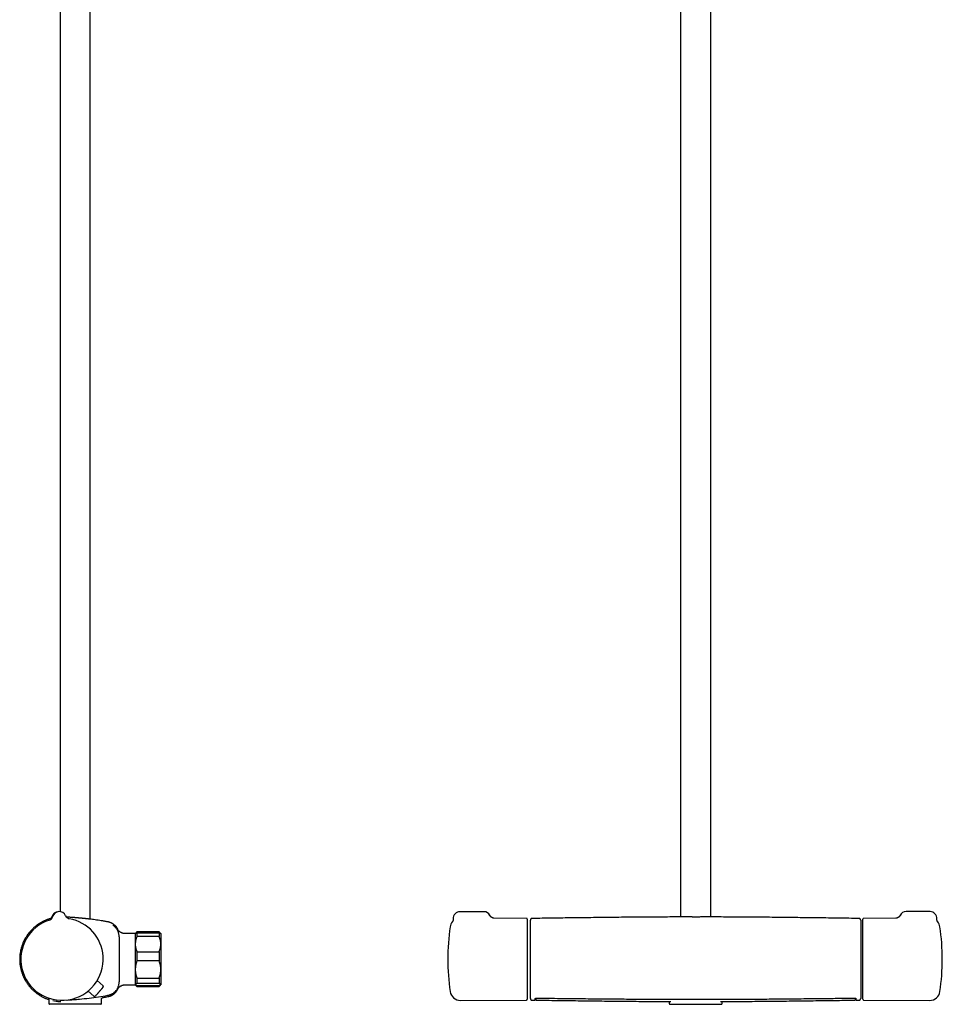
# Model space of a CAD drawing. Header units: millimetres. Extents: x 8 to 1655, y 12 to 2550.
# Tile 6 of 10: x 444 to 986, y 1393 to 1972. Entities that reach past the tile are written whole.
import ezdxf

# ---------------------------------------------------------------- set-up
doc = ezdxf.new("R2010")
doc.units = ezdxf.units.MM

msp = doc.modelspace()

# ---------------------------------------------------------------- linework, layer by layer
at = {"color": 7, "linetype": 'Continuous', "lineweight": 30}
for p, q in [((832.44, 2333.35), (832.44, 1444.48)), ((850.24, 1444.48), (850.24, 2333.35)), ((468.1, 2329.78), (468.1, 1447.6)), ((485.9, 1443.17), (485.9, 2329.78)), ((717, 1447.59), (703, 1447.59)), ((979, 1447.62), (965, 1447.62)), ((463.82, 1444.71), (463.82, 1444.71)), ((463.82, 1444.71), (463.82, 1444.71)), ((463.82, 1444.71), (463.82, 1444.71)), ((471.33, 1445.22), (471.33, 1445.22)), ((471.33, 1445.22), (471.33, 1445.22)), ((722.85, 1443.76), (722.86, 1443.76)), ((742, 1443.68), (722.86, 1443.76)), ((742.5, 1443.18), (742.5, 1443.09)), ((742.5, 1443.09), (742.5, 1396.18)), ((937.32, 1443.6), (937.32, 1443.6)), ((939.5, 1443.13), (939.5, 1443.18)), ((939.5, 1396.18), (939.5, 1443.13)), ((958.97, 1443.76), (940, 1443.68)), ((958.97, 1443.76), (958.98, 1443.76)), ((983.49, 1441.67), (983.49, 1441.67)), ((512.1, 1434.68), (506.63, 1434.68)), ((506.63, 1434.68), (506.63, 1434.68)), ((512.39, 1434.77), (512.3, 1434.68)), ((512.3, 1434.68), (512.3, 1433.33)), ((513.3, 1435.68), (512.39, 1434.77)), ((526.3, 1435.68), (513.3, 1435.68)), ((513.3, 1435.68), (513.3, 1435.67)), ((526.3, 1435.67), (513.3, 1435.67)), ((513.3, 1435.19), (513.3, 1433.04)), ((513.3, 1435.19), (526.3, 1435.19)), ((527.21, 1434.77), (526.3, 1435.68)), ((526.3, 1435.68), (526.3, 1435.67)), ((526.3, 1435.19), (526.3, 1433.04)), ((527.3, 1434.68), (527.21, 1434.77)), ((527.3, 1434.68), (527.3, 1428.55)), ((502.84, 1432.85), (502.84, 1432.83)), ((502.84, 1432.83), (502.84, 1406.38)), ((512.3, 1433.33), (512.3, 1406.02)), ((526.3, 1433.04), (513.3, 1433.04)), ((513.3, 1424.06), (513.3, 1418.73)), ((513.3, 1424.06), (526.3, 1424.06)), ((526.3, 1424.06), (526.3, 1418.73)), ((527.3, 1428.55), (527.3, 1413.63)), ((526.3, 1418.73), (513.3, 1418.73)), ((527.3, 1413.63), (527.3, 1404.77)), ((493.39, 1404.04), (489.94, 1407.1)), ((502.84, 1406.38), (502.84, 1406.36)), ((512.3, 1406.02), (512.3, 1404.77)), ((513.3, 1408.54), (526.3, 1408.54)), ((513.3, 1408.54), (513.3, 1405.37)), ((526.3, 1408.54), (526.3, 1405.37)), ((488.06, 1397.93), (484.55, 1400.94)), ((493.44, 1403.33), (493.45, 1403.35)), ((493.44, 1403.33), (493.44, 1403.33)), ((506.63, 1404.68), (512.1, 1404.68)), ((506.63, 1404.68), (506.63, 1404.68)), ((512.3, 1404.77), (512.3, 1404.68)), ((512.3, 1404.68), (512.39, 1404.59)), ((512.39, 1404.59), (513.3, 1403.68)), ((526.3, 1405.37), (513.3, 1405.37)), ((513.3, 1404.16), (513.3, 1403.68)), ((513.3, 1404.16), (526.3, 1404.16)), ((513.3, 1403.68), (526.3, 1403.68)), ((526.3, 1403.68), (527.21, 1404.59)), ((526.3, 1404.16), (526.3, 1403.68)), ((527.21, 1404.59), (527.3, 1404.68)), ((527.3, 1404.77), (527.3, 1404.68)), ((461.5, 1396.26), (461.5, 1393.68)), ((488.06, 1397.93), (488.09, 1397.95)), ((488.91, 1398.13), (488.96, 1398.19)), ((492.5, 1393.68), (492.5, 1396.21)), ((703.17, 1395.51), (742, 1395.68)), ((745.29, 1395.61), (745.29, 1395.61)), ((745.29, 1395.6), (746.96, 1395.58)), ((746.96, 1395.58), (746.96, 1395.6)), ((825.84, 1394.25), (825.84, 1393.68)), ((856.84, 1393.68), (856.84, 1394.27)), ((934.69, 1395.63), (934.69, 1395.64)), ((935.65, 1395.58), (937.32, 1395.6)), ((935.65, 1395.59), (935.65, 1395.59)), ((940, 1395.68), (978.83, 1395.51)), ((492, 1393.18), (462, 1393.18)), ((826.34, 1393.18), (856.34, 1393.18))]:
    msp.add_line(p, q, dxfattribs=at)
at = {"color": 7, "linetype": 'Continuous', "lineweight": 30, "flags": 128}
msp.add_lwpolyline([(463.34, 1444.6), (463.33, 1444.58), (463.33, 1444.56)], dxfattribs=at)
at = {"color": 7, "linetype": 'Continuous', "lineweight": 30}
for centre, radius, start, end in [((467.2, 1443.59), 4, 91.14979, 165.8861), ((467.66, 1443.62), 4, 23.59663, 164.20438), ((703, 1443.59), 4, 90.00001, 182.75742), ((717, 1443.59), 4, 26.24076, 90.00001), ((965, 1443.62), 4, 89.99999, 153.79327), ((979, 1443.62), 4, 357.25942, 89.99999), ((469.3, 1419.68), 24.17, 107.93704, 3.90051), ((460.93, 1445.53), 3, 287.93396, 344.19413), ((460.93, 1445.53), 3, 287.9268, 344.20292), ((460.43, 1445.36), 3, 325.17009, 345.29362), ((460.42, 1445.29), 3, 333.46801, 345.88577), ((474.08, 1446.43), 3, 203.60688, 259.86829), ((469.3, 1419.68), 24.17, 3.90051, 79.86402), ((703.14, 1437.85), 6, 139.23714, 171.57319), ((742, 1443.18), 0.5, 0, 89.75), ((940, 1443.18), 0.5, 90.25, 180), ((978.86, 1437.85), 6, 8.42681, 39.52073), ((499.61, 1438.7), 0.5, 50.1031, 76.2778), ((512.1, 1434.48), 0.2, 0, 90), ((825.8, 1419.68), 130, 171.57319, 188.42681), ((856.2, 1419.68), 130, 351.57319, 8.42681), ((493.06, 1403.66), 0.5, 320.94663, 48.40051), ((512.1, 1404.88), 0.2, 270, 0), ((703.14, 1401.51), 6, 188.42681, 270.25), ((978.86, 1401.51), 6, 269.75, 351.57319), ((488.39, 1398.31), 0.5, 229.40051, 316.85439), ((742, 1396.18), 0.5, 270.25, 0), ((940, 1396.18), 0.5, 180, 269.75), ((462, 1393.68), 0.5, 180, 270), ((492, 1393.68), 0.5, 270, 0), ((826.34, 1393.68), 0.5, 180, 270), ((856.34, 1393.68), 0.5, 270, 0)]:
    msp.add_arc(centre, radius, start, end, dxfattribs=at)
for points, knots in [([(463.36, 1443.78), (463.34, 1443.77), (463.06, 1443.71), (462.53, 1443.56), (461.78, 1443.34), (460.98, 1443.07), (460.16, 1442.76), (459.31, 1442.4), (458.5, 1442.03), (457.72, 1441.64), (457, 1441.24), (456.32, 1440.83), (455.67, 1440.43), (455.07, 1440.02), (454.48, 1439.59), (453.9, 1439.15), (453.33, 1438.69), (452.82, 1438.24), (452.34, 1437.8), (451.9, 1437.38), (451.49, 1436.98), (451.11, 1436.58), (450.74, 1436.16), (450.31, 1435.68), (449.85, 1435.11), (449.34, 1434.45), (448.85, 1433.76), (448.37, 1433.05), (447.92, 1432.32), (447.49, 1431.57), (447.1, 1430.81), (446.72, 1430.03), (446.36, 1429.22), (446.03, 1428.39), (445.73, 1427.54), (445.45, 1426.66), (445.2, 1425.76), (444.99, 1424.83), (444.8, 1423.9), (444.66, 1422.95), (444.55, 1422.01), (444.48, 1421.09), (444.44, 1420.18), (444.43, 1419.28), (444.46, 1418.4), (444.52, 1417.54), (444.61, 1416.64), (444.74, 1415.72), (444.91, 1414.76), (445.11, 1413.83), (445.34, 1412.94), (445.59, 1412.09), (445.86, 1411.3), (446.14, 1410.55), (446.39, 1409.92), (446.62, 1409.4), (446.83, 1408.96), (447.05, 1408.5), (447.3, 1408.02), (447.57, 1407.51), (447.87, 1406.98), (448.21, 1406.43), (448.57, 1405.86), (448.96, 1405.29), (449.39, 1404.7), (449.85, 1404.11), (450.34, 1403.5), (450.88, 1402.89), (451.46, 1402.27), (452.08, 1401.65), (452.75, 1401.02), (453.47, 1400.41), (454.18, 1399.85), (454.87, 1399.34), (455.53, 1398.88), (456.23, 1398.43), (456.95, 1398), (457.69, 1397.59), (458.45, 1397.21), (459.22, 1396.85), (460.01, 1396.51), (460.62, 1396.27), (460.97, 1396.16), (461.04, 1396.13)], [0, 0, 0, 0, 0.00074, 0.013406, 0.025783, 0.037872, 0.052838, 0.067333, 0.081356, 0.094906, 0.107981, 0.12036, 0.132279, 0.143738, 0.154735, 0.166712, 0.178088, 0.188861, 0.199033, 0.208601, 0.217411, 0.226015, 0.234732, 0.243562, 0.256373, 0.269414, 0.282687, 0.29619, 0.309923, 0.323141, 0.336565, 0.350196, 0.364034, 0.378079, 0.39233, 0.406787, 0.421451, 0.43632, 0.451395, 0.466467, 0.481285, 0.495849, 0.510157, 0.524212, 0.538011, 0.551554, 0.564841, 0.580448, 0.595687, 0.610557, 0.625058, 0.639189, 0.652045, 0.664579, 0.676791, 0.683928, 0.691474, 0.699486, 0.707964, 0.717074, 0.726667, 0.736742, 0.747298, 0.758336, 0.769645, 0.781417, 0.793652, 0.806348, 0.819749, 0.833628, 0.847983, 0.862813, 0.878118, 0.890476, 0.903126, 0.916068, 0.929301, 0.942823, 0.955896, 0.969227, 0.982815, 0.996662, 1, 1, 1, 1]), ([(486.34, 1443.12), (486.34, 1443.12), (486.34, 1443.12), (486.29, 1443.12), (486.19, 1443.14), (486.01, 1443.16), (485.74, 1443.19), (485.35, 1443.24), (484.87, 1443.29), (484.41, 1443.35), (484, 1443.39), (483.69, 1443.43), (483.34, 1443.47), (482.94, 1443.51), (482.5, 1443.55), (482.01, 1443.61), (481.56, 1443.65), (481.16, 1443.69), (480.83, 1443.72), (480.52, 1443.75), (480.22, 1443.78), (479.94, 1443.81), (479.68, 1443.83), (479.37, 1443.86), (479.04, 1443.89), (478.7, 1443.92), (478.42, 1443.94), (478.2, 1443.96), (478.02, 1443.98), (477.87, 1443.99), (477.72, 1444), (477.58, 1444.01), (477.43, 1444.03), (477.29, 1444.04), (477.14, 1444.05), (476.9, 1444.07), (476.57, 1444.09), (475.98, 1444.14), (475.21, 1444.19), (474.31, 1444.25), (473.44, 1444.31), (472.62, 1444.36), (472.12, 1444.39), (471.87, 1444.4)], [0, 0, 0, 0, 0.017563, 0.052542, 0.08812, 0.124302, 0.170374, 0.217396, 0.265373, 0.31431, 0.335625, 0.35855, 0.383083, 0.409226, 0.436977, 0.466338, 0.497309, 0.51617, 0.534017, 0.550852, 0.566673, 0.581482, 0.595277, 0.608059, 0.62886, 0.646256, 0.660247, 0.672011, 0.679378, 0.686776, 0.694137, 0.701462, 0.708749, 0.716001, 0.723215, 0.730394, 0.751556, 0.772568, 0.819745, 0.866143, 0.911764, 0.956609, 1, 1, 1, 1]), ([(496.24, 1441.61), (495.87, 1441.67), (494.87, 1441.85), (493.27, 1442.12), (491.43, 1442.41), (489.63, 1442.67), (487.93, 1442.91), (486.84, 1443.05), (486.34, 1443.11)], [0, 0, 0, 0, 0.112444, 0.302024, 0.487834, 0.669922, 0.84833, 1, 1, 1, 1]), ([(499.67, 1440.1), (499.63, 1440.14), (499.47, 1440.26), (499.18, 1440.46), (498.78, 1440.7), (498.34, 1440.93), (497.87, 1441.14), (497.35, 1441.33), (496.81, 1441.5), (496.43, 1441.57), (496.24, 1441.61)], [0, 0, 0, 0, 0.042497, 0.157433, 0.280577, 0.41147, 0.549557, 0.694188, 0.844613, 1, 1, 1, 1]), ([(699, 1443.39), (699.01, 1443.36), (699.01, 1443.28), (699.01, 1443.15), (699, 1442.99), (698.98, 1442.85), (698.96, 1442.71), (698.93, 1442.58), (698.9, 1442.46), (698.87, 1442.35), (698.83, 1442.25), (698.8, 1442.17), (698.76, 1442.09), (698.73, 1442.02), (698.7, 1441.96), (698.67, 1441.91), (698.65, 1441.86), (698.63, 1441.82), (698.61, 1441.79), (698.59, 1441.77), (698.58, 1441.75), (698.57, 1441.74), (698.56, 1441.73), (698.57, 1441.74), (698.57, 1441.74)], [0, 0, 0, 0, 0.0364835, 0.0951553, 0.1543212, 0.2117745, 0.2672428, 0.3203643, 0.3708743, 0.4186913, 0.4639606, 0.5070337, 0.5484086, 0.5886683, 0.628434, 0.6683379, 0.7088438, 0.7505179, 0.7939413, 0.8396573, 0.8881635, 0.9398968, 0.9952162, 1, 1, 1, 1]), ([(722.86, 1443.76), (722.86, 1443.76), (722.86, 1443.76), (722.85, 1443.76), (722.84, 1443.76), (722.81, 1443.77), (722.78, 1443.77), (722.73, 1443.77), (722.68, 1443.78), (722.62, 1443.79), (722.56, 1443.8), (722.48, 1443.82), (722.4, 1443.84), (722.3, 1443.87), (722.2, 1443.9), (722.09, 1443.94), (721.97, 1444), (721.85, 1444.06), (721.72, 1444.13), (721.59, 1444.21), (721.46, 1444.3), (721.34, 1444.4), (721.21, 1444.51), (721.09, 1444.63), (720.98, 1444.75), (720.87, 1444.89), (720.76, 1445.04), (720.67, 1445.2), (720.61, 1445.31), (720.59, 1445.36)], [0, 0, 0, 0, 0.0101317, 0.0456132, 0.0793316, 0.1115611, 0.1426139, 0.1728313, 0.2025772, 0.2322147, 0.2620001, 0.2923264, 0.3235709, 0.3560825, 0.3901557, 0.425996, 0.463684, 0.5031555, 0.5442145, 0.5865829, 0.6299637, 0.67409, 0.7187478, 0.7637776, 0.8090654, 0.8545322, 0.905102, 0.9554581, 1, 1, 1, 1]), ([(745.29, 1443.61), (745.24, 1443.61), (745.15, 1443.6), (745.02, 1443.57), (744.9, 1443.53), (744.79, 1443.47), (744.7, 1443.41), (744.61, 1443.34), (744.53, 1443.25), (744.47, 1443.17), (744.43, 1443.09), (744.41, 1443.05), (744.4, 1443.03), (744.38, 1443), (744.37, 1442.97), (744.35, 1442.93), (744.34, 1442.88), (744.33, 1442.83), (744.32, 1442.78), (744.31, 1442.72), (744.3, 1442.66), (744.3, 1442.62), (744.3, 1442.6)], [0, 0, 0, 0, 0.056508, 0.109553, 0.158181, 0.201642, 0.250652, 0.289922, 0.32744, 0.383344, 0.411008, 0.42485, 0.433169, 0.443792, 0.473528, 0.5157, 0.570746, 0.638776, 0.719745, 0.813516, 0.919926, 1, 1, 1, 1]), ([(744.3, 1396.61), (744.3, 1396.61), (744.3, 1396.63), (744.3, 1396.69), (744.3, 1396.79), (744.3, 1396.92), (744.3, 1397.08), (744.3, 1397.3), (744.3, 1397.56), (744.3, 1397.87), (744.3, 1398.22), (744.3, 1398.6), (744.3, 1399.01), (744.3, 1399.46), (744.3, 1399.95), (744.3, 1400.47), (744.3, 1401.03), (744.3, 1401.63), (744.3, 1402.26), (744.3, 1402.93), (744.3, 1403.62), (744.3, 1404.35), (744.3, 1405.1), (744.3, 1405.88), (744.3, 1406.68), (744.3, 1407.51), (744.3, 1408.36), (744.3, 1409.23), (744.3, 1410.11), (744.3, 1411), (744.3, 1411.9), (744.3, 1412.83), (744.3, 1413.77), (744.3, 1414.73), (744.3, 1415.7), (744.3, 1416.67), (744.3, 1417.65), (744.3, 1418.64), (744.3, 1419.62), (744.3, 1420.61), (744.3, 1421.59), (744.3, 1422.57), (744.3, 1423.55), (744.3, 1424.51), (744.3, 1425.45), (744.3, 1426.38), (744.3, 1427.3), (744.3, 1428.21), (744.3, 1429.11), (744.3, 1430), (744.3, 1430.88), (744.3, 1431.73), (744.3, 1432.56), (744.3, 1433.36), (744.3, 1434.14), (744.3, 1434.89), (744.3, 1435.61), (744.3, 1436.3), (744.3, 1436.96), (744.3, 1437.59), (744.3, 1438.18), (744.3, 1438.73), (744.3, 1439.25), (744.3, 1439.74), (744.3, 1440.2), (744.3, 1440.62), (744.3, 1441.01), (744.3, 1441.35), (744.3, 1441.66), (744.3, 1441.92), (744.3, 1442.14), (744.3, 1442.31), (744.3, 1442.45), (744.3, 1442.54), (744.3, 1442.59), (744.3, 1442.6), (744.3, 1442.6)], [0, 0, 0, 0, 0.0088, 0.021129, 0.033464, 0.045787, 0.058079, 0.071986, 0.085883, 0.099773, 0.113658, 0.127541, 0.141173, 0.154804, 0.168435, 0.182064, 0.195972, 0.20988, 0.22379, 0.237701, 0.251616, 0.265537, 0.279467, 0.293369, 0.307264, 0.321156, 0.335045, 0.348934, 0.362573, 0.376212, 0.389851, 0.403489, 0.417403, 0.431317, 0.445229, 0.459141, 0.473053, 0.486968, 0.500888, 0.514778, 0.528664, 0.542549, 0.556434, 0.570319, 0.583958, 0.597598, 0.611237, 0.624876, 0.638792, 0.652707, 0.666619, 0.680529, 0.694437, 0.708344, 0.722252, 0.736131, 0.75001, 0.763891, 0.777775, 0.791662, 0.805304, 0.818948, 0.832593, 0.846238, 0.86016, 0.874079, 0.887995, 0.901907, 0.915815, 0.929721, 0.943625, 0.956556, 0.969465, 0.982373, 0.995299, 1, 1, 1, 1]), ([(835.13, 1444.49), (833.19, 1444.49), (827.24, 1444.48), (817.3, 1444.43), (805.3, 1444.34), (793.3, 1444.23), (781.3, 1444.09), (769.29, 1443.94), (757.29, 1443.78), (749.29, 1443.67), (745.29, 1443.61)], [0, 0, 0, 0, 0.064857, 0.198442, 0.33203, 0.46562, 0.599212, 0.732807, 0.866403, 1, 1, 1, 1]), ([(847.54, 1444.48), (847.48, 1444.49), (847.2, 1444.49), (846.64, 1444.5), (845.86, 1444.49), (845.03, 1444.48), (844.16, 1444.47), (843.27, 1444.46), (842.56, 1444.45), (842.03, 1444.45), (841.67, 1444.45), (841.27, 1444.45), (840.83, 1444.45), (840.35, 1444.46), (839.83, 1444.46), (839.28, 1444.47), (838.65, 1444.48), (838, 1444.49), (837.35, 1444.5), (836.77, 1444.5), (836.28, 1444.5), (835.85, 1444.5), (835.47, 1444.5), (835.24, 1444.49), (835.13, 1444.49)], [0, 0, 0, 0, 0.0176952, 0.085222, 0.1528056, 0.2206904, 0.2885738, 0.3564561, 0.4243374, 0.4476805, 0.4740539, 0.5034579, 0.5358928, 0.5713584, 0.6098548, 0.651382, 0.6959398, 0.752691, 0.8047607, 0.8521486, 0.8948549, 0.9328797, 0.9662236, 1, 1, 1, 1]), ([(937.32, 1443.61), (933.32, 1443.67), (925.32, 1443.78), (913.31, 1443.94), (901.31, 1444.09), (889.31, 1444.23), (877.31, 1444.34), (865.31, 1444.43), (855.38, 1444.48), (849.46, 1444.49), (847.54, 1444.49)], [0, 0, 0, 0, 0.133684, 0.267367, 0.401048, 0.534727, 0.668404, 0.802079, 0.935751, 1, 1, 1, 1]), ([(938.3, 1442.61), (938.3, 1442.62), (938.3, 1442.65), (938.3, 1442.69), (938.3, 1442.73), (938.29, 1442.77), (938.29, 1442.81), (938.28, 1442.84), (938.27, 1442.86), (938.27, 1442.89), (938.26, 1442.9), (938.26, 1442.92), (938.25, 1442.94), (938.24, 1442.97), (938.22, 1443.01), (938.19, 1443.08), (938.14, 1443.16), (938.09, 1443.24), (938.03, 1443.3), (937.96, 1443.37), (937.86, 1443.44), (937.75, 1443.51), (937.62, 1443.57), (937.47, 1443.6), (937.37, 1443.61), (937.32, 1443.61)], [0, 0, 0, 0, 0.064244, 0.1621856, 0.2471257, 0.3189546, 0.3775875, 0.4163543, 0.4460046, 0.4667552, 0.476916, 0.4806078, 0.492072, 0.5011316, 0.5175054, 0.5473514, 0.6024532, 0.6322363, 0.668201, 0.7104543, 0.7588018, 0.8128, 0.8717197, 0.9345414, 1, 1, 1, 1]), ([(938.3, 1442.61), (938.3, 1442.6), (938.3, 1442.59), (938.3, 1442.53), (938.3, 1442.43), (938.3, 1442.3), (938.3, 1442.14), (938.3, 1441.92), (938.3, 1441.66), (938.3, 1441.36), (938.3, 1441.01), (938.3, 1440.63), (938.3, 1440.21), (938.3, 1439.76), (938.3, 1439.28), (938.3, 1438.76), (938.3, 1438.2), (938.3, 1437.6), (938.3, 1436.97), (938.3, 1436.31), (938.3, 1435.61), (938.3, 1434.89), (938.3, 1434.14), (938.3, 1433.36), (938.3, 1432.56), (938.3, 1431.73), (938.3, 1430.88), (938.3, 1430.02), (938.3, 1429.14), (938.3, 1428.25), (938.3, 1427.35), (938.3, 1426.42), (938.3, 1425.48), (938.3, 1424.52), (938.3, 1423.55), (938.3, 1422.58), (938.3, 1421.6), (938.3, 1420.61), (938.3, 1419.63), (938.3, 1418.64), (938.3, 1417.66), (938.3, 1416.68), (938.3, 1415.7), (938.3, 1414.74), (938.3, 1413.8), (938.3, 1412.87), (938.3, 1411.95), (938.3, 1411.04), (938.3, 1410.13), (938.3, 1409.24), (938.3, 1408.37), (938.3, 1407.52), (938.3, 1406.69), (938.3, 1405.88), (938.3, 1405.1), (938.3, 1404.35), (938.3, 1403.62), (938.3, 1402.93), (938.3, 1402.27), (938.3, 1401.64), (938.3, 1401.05), (938.3, 1400.5), (938.3, 1399.98), (938.3, 1399.49), (938.3, 1399.03), (938.3, 1398.6), (938.3, 1398.22), (938.3, 1397.87), (938.3, 1397.57), (938.3, 1397.3), (938.3, 1397.08), (938.3, 1396.91), (938.3, 1396.77), (938.3, 1396.68), (938.3, 1396.62), (938.3, 1396.61), (938.3, 1396.61)], [0, 0, 0, 0, 0.008682, 0.020893, 0.03309, 0.045291, 0.057512, 0.071388, 0.085265, 0.099144, 0.113028, 0.126915, 0.140558, 0.154203, 0.167849, 0.181496, 0.19542, 0.209343, 0.223262, 0.237178, 0.251091, 0.265003, 0.278914, 0.292793, 0.306672, 0.320551, 0.334433, 0.348316, 0.361954, 0.375594, 0.389234, 0.402876, 0.416795, 0.430714, 0.444632, 0.458549, 0.472466, 0.486384, 0.500307, 0.514198, 0.528084, 0.541968, 0.555851, 0.569735, 0.583372, 0.59701, 0.610649, 0.624289, 0.638209, 0.652128, 0.666049, 0.67997, 0.693894, 0.707822, 0.721755, 0.735657, 0.74955, 0.763436, 0.777319, 0.7912, 0.804831, 0.818463, 0.832095, 0.845727, 0.859638, 0.87355, 0.887464, 0.901382, 0.915304, 0.929233, 0.943172, 0.956184, 0.969228, 0.982284, 0.99533, 1, 1, 1, 1]), ([(961.41, 1445.39), (961.4, 1445.38), (961.37, 1445.31), (961.31, 1445.19), (961.21, 1445.04), (961.11, 1444.9), (961, 1444.76), (960.89, 1444.64), (960.76, 1444.52), (960.64, 1444.41), (960.51, 1444.31), (960.38, 1444.22), (960.24, 1444.13), (960.11, 1444.06), (959.98, 1444), (959.85, 1443.95), (959.73, 1443.9), (959.62, 1443.87), (959.52, 1443.84), (959.43, 1443.82), (959.34, 1443.8), (959.27, 1443.79), (959.2, 1443.78), (959.14, 1443.77), (959.09, 1443.77), (959.05, 1443.76), (959.01, 1443.76), (958.99, 1443.76), (958.98, 1443.76), (958.98, 1443.76)], [0, 0, 0, 0, 0.011639, 0.059766, 0.107517, 0.154883, 0.201848, 0.248386, 0.294459, 0.340014, 0.384971, 0.429221, 0.472611, 0.514943, 0.555972, 0.595441, 0.633122, 0.66889, 0.702762, 0.73491, 0.765624, 0.795278, 0.824286, 0.853082, 0.882088, 0.911603, 0.942045, 0.973808, 1, 1, 1, 1]), ([(983.49, 1441.67), (983.49, 1441.67), (983.49, 1441.66), (983.49, 1441.67), (983.48, 1441.68), (983.47, 1441.7), (983.45, 1441.72), (983.43, 1441.75), (983.41, 1441.79), (983.38, 1441.83), (983.35, 1441.89), (983.32, 1441.94), (983.28, 1442.01), (983.25, 1442.09), (983.21, 1442.17), (983.17, 1442.27), (983.13, 1442.38), (983.1, 1442.5), (983.06, 1442.63), (983.03, 1442.78), (983.01, 1442.93), (983, 1443.09), (982.99, 1443.26), (982.99, 1443.37), (983, 1443.43), (983, 1443.43)], [0, 0, 0, 0, 0.0018603, 0.0569304, 0.1080052, 0.1554154, 0.1996101, 0.2411284, 0.2805737, 0.3185961, 0.3558801, 0.3930454, 0.4306237, 0.4693555, 0.5099532, 0.5530705, 0.5992292, 0.6487132, 0.7014738, 0.7571253, 0.8150754, 0.8747119, 0.9359986, 0.9975925, 1, 1, 1, 1]), ([(499.69, 1439.8), (499.69, 1439.8), (499.69, 1439.8), (499.65, 1439.76), (499.59, 1439.7), (499.51, 1439.62), (499.43, 1439.54), (499.37, 1439.48), (499.35, 1439.46)], [0, 0, 0, 0, 0.15334, 0.340756, 0.528172, 0.71559, 0.903008, 1, 1, 1, 1]), ([(499.53, 1439.33), (499.54, 1439.34), (499.58, 1439.38), (499.64, 1439.43), (499.69, 1439.48), (499.71, 1439.5), (499.7, 1439.5), (499.7, 1439.5)], [0, 0, 0, 0, 0.078371, 0.362019, 0.645666, 0.929314, 1, 1, 1, 1]), ([(499.7, 1439.8), (499.7, 1439.81), (499.72, 1439.83), (499.74, 1439.87), (499.75, 1439.91), (499.76, 1439.96), (499.75, 1440), (499.73, 1440.04), (499.71, 1440.08), (499.68, 1440.1), (499.67, 1440.11)], [0, 0, 0, 0, 0.114975, 0.238132, 0.367417, 0.5, 0.632583, 0.761868, 0.885025, 1, 1, 1, 1]), ([(500.41, 1439.5), (500.38, 1439.53), (500.33, 1439.58), (500.24, 1439.62), (500.16, 1439.64), (500.09, 1439.65), (500.01, 1439.65), (499.92, 1439.63), (499.81, 1439.59), (499.74, 1439.53), (499.71, 1439.5)], [0, 0, 0, 0, 0.148685, 0.276144, 0.375992, 0.450086, 0.545427, 0.672398, 0.826723, 1, 1, 1, 1]), ([(502.84, 1432.85), (502.83, 1433.14), (502.81, 1433.71), (502.66, 1434.58), (502.42, 1435.44), (502.08, 1436.3), (501.63, 1437.11), (501.08, 1437.88), (500.46, 1438.58), (499.97, 1438.98), (499.73, 1439.18)], [0, 0, 0, 0, 0.116209, 0.236285, 0.359673, 0.485702, 0.613607, 0.742548, 0.871641, 1, 1, 1, 1]), ([(502.33, 1436.5), (502.31, 1436.56), (502.24, 1436.73), (502.13, 1437.01), (501.98, 1437.33), (501.81, 1437.66), (501.62, 1437.99), (501.41, 1438.31), (501.18, 1438.64), (500.91, 1438.97), (500.65, 1439.27), (500.47, 1439.44), (500.41, 1439.5)], [0, 0, 0, 0, 0.0613099, 0.1506888, 0.2492324, 0.3569999, 0.4567286, 0.5632208, 0.6764123, 0.7961933, 0.922401, 1, 1, 1, 1]), ([(506.63, 1434.68), (506.48, 1434.68), (506.2, 1434.69), (505.79, 1434.73), (505.41, 1434.8), (505.06, 1434.88), (504.75, 1434.98), (504.47, 1435.08), (504.23, 1435.18), (504.02, 1435.27), (503.83, 1435.37), (503.65, 1435.47), (503.47, 1435.58), (503.28, 1435.7), (503.08, 1435.84), (502.89, 1435.99), (502.71, 1436.14), (502.55, 1436.28), (502.42, 1436.4), (502.32, 1436.5), (502.25, 1436.58), (502.17, 1436.66), (502.1, 1436.75), (502.04, 1436.82), (501.98, 1436.88), (501.94, 1436.94), (501.9, 1436.99), (501.86, 1437.04), (501.83, 1437.09), (501.81, 1437.12), (501.79, 1437.14), (501.78, 1437.15), (501.78, 1437.16), (501.78, 1437.16), (501.78, 1437.16)], [0, 0, 0, 0, 0.0591304, 0.1147869, 0.1666697, 0.214537, 0.2582009, 0.2975217, 0.3324006, 0.3627729, 0.3909745, 0.4192955, 0.4477387, 0.4763082, 0.5107651, 0.5454258, 0.5792224, 0.6091608, 0.6351105, 0.6537351, 0.6696824, 0.6831134, 0.7037897, 0.7279183, 0.746314, 0.7667411, 0.7893064, 0.8173592, 0.8484294, 0.8826575, 0.9185234, 0.9532631, 0.9868121, 1, 1, 1, 1]), ([(512.39, 1434.77), (512.41, 1434.79), (512.46, 1434.83), (512.57, 1434.9), (512.71, 1434.98), (512.88, 1435.05), (513.07, 1435.12), (513.22, 1435.17), (513.3, 1435.19)], [0, 0, 0, 0, 0.143041, 0.311199, 0.482905, 0.654617, 0.827306, 1, 1, 1, 1]), ([(513.3, 1435.67), (513.22, 1435.59), (513.08, 1435.42), (512.91, 1435.2), (512.82, 1435.06), (512.78, 1435.01)], [0, 0, 0, 0, 0.377092, 0.754175, 1, 1, 1, 1]), ([(526.81, 1435.01), (526.78, 1435.06), (526.69, 1435.19), (526.52, 1435.41), (526.37, 1435.58), (526.3, 1435.67)], [0, 0, 0, 0, 0.22118, 0.610584, 1, 1, 1, 1]), ([(526.3, 1435.19), (526.37, 1435.17), (526.52, 1435.12), (526.72, 1435.05), (526.89, 1434.98), (527.03, 1434.9), (527.14, 1434.83), (527.18, 1434.79), (527.2, 1434.77)], [0, 0, 0, 0, 0.173004, 0.346002, 0.519944, 0.693879, 0.871364, 1, 1, 1, 1]), ([(513.3, 1433.04), (513.22, 1432.86), (513.08, 1432.52), (512.89, 1431.99), (512.72, 1431.46), (512.58, 1430.92), (512.46, 1430.37), (512.37, 1429.82), (512.32, 1429.25), (512.3, 1428.83), (512.3, 1428.59), (512.3, 1428.55)], [0, 0, 0, 0, 0.119246, 0.238489, 0.358338, 0.478183, 0.600299, 0.722411, 0.845493, 0.968574, 1, 1, 1, 1]), ([(527.3, 1428.55), (527.3, 1428.59), (527.3, 1428.82), (527.28, 1429.24), (527.22, 1429.78), (527.14, 1430.32), (527.03, 1430.87), (526.89, 1431.42), (526.71, 1431.96), (526.52, 1432.5), (526.37, 1432.86), (526.3, 1433.04)], [0, 0, 0, 0, 0.031426, 0.150353, 0.269282, 0.389133, 0.508986, 0.631385, 0.753788, 0.876892, 1, 1, 1, 1]), ([(512.3, 1428.55), (512.3, 1428.36), (512.31, 1427.98), (512.36, 1427.42), (512.44, 1426.86), (512.55, 1426.3), (512.69, 1425.73), (512.87, 1425.17), (513.07, 1424.61), (513.22, 1424.24), (513.3, 1424.06)], [0, 0, 0, 0, 0.122618, 0.245238, 0.368878, 0.492521, 0.618996, 0.745475, 0.872735, 1, 1, 1, 1]), ([(526.3, 1424.06), (526.37, 1424.23), (526.52, 1424.59), (526.72, 1425.13), (526.89, 1425.68), (527.03, 1426.24), (527.15, 1426.81), (527.23, 1427.38), (527.29, 1427.96), (527.29, 1428.35), (527.3, 1428.55)], [0, 0, 0, 0, 0.122973, 0.245942, 0.369581, 0.493217, 0.619375, 0.745529, 0.872765, 1, 1, 1, 1]), ([(513.3, 1418.73), (513.22, 1418.53), (513.07, 1418.12), (512.88, 1417.51), (512.71, 1416.89), (512.56, 1416.25), (512.45, 1415.61), (512.36, 1414.96), (512.31, 1414.3), (512.3, 1413.86), (512.3, 1413.63)], [0, 0, 0, 0, 0.1229729, 0.2459423, 0.3695815, 0.4932168, 0.6193748, 0.7455295, 0.8727654, 1, 1, 1, 1]), ([(527.3, 1413.63), (527.3, 1413.69), (527.3, 1413.96), (527.28, 1414.43), (527.22, 1415.05), (527.14, 1415.66), (527.03, 1416.28), (526.88, 1416.9), (526.71, 1417.51), (526.52, 1418.13), (526.37, 1418.53), (526.3, 1418.73)], [0, 0, 0, 0, 0.034085, 0.152699, 0.271315, 0.390844, 0.510376, 0.632431, 0.75449, 0.877243, 1, 1, 1, 1]), ([(512.3, 1413.63), (512.3, 1413.58), (512.3, 1413.31), (512.32, 1412.84), (512.37, 1412.22), (512.45, 1411.61), (512.57, 1410.99), (512.71, 1410.37), (512.88, 1409.76), (513.07, 1409.14), (513.22, 1408.74), (513.3, 1408.54)], [0, 0, 0, 0, 0.0340845, 0.152699, 0.2713147, 0.3908442, 0.5103765, 0.6324315, 0.7544901, 0.8772433, 1, 1, 1, 1]), ([(526.3, 1408.54), (526.37, 1408.74), (526.52, 1409.15), (526.72, 1409.76), (526.89, 1410.38), (527.03, 1411.02), (527.15, 1411.66), (527.23, 1412.31), (527.29, 1412.97), (527.29, 1413.41), (527.3, 1413.63)], [0, 0, 0, 0, 0.122973, 0.245942, 0.369581, 0.493217, 0.619375, 0.745529, 0.872765, 1, 1, 1, 1]), ([(493.27, 1403.12), (493.24, 1403.09), (493.18, 1403.02), (493.07, 1402.88), (492.94, 1402.72), (492.79, 1402.54), (492.62, 1402.34), (492.44, 1402.12), (492.24, 1401.89), (492.04, 1401.65), (491.83, 1401.4), (491.6, 1401.14), (491.38, 1400.88), (491.15, 1400.61), (490.92, 1400.35), (490.69, 1400.09), (490.46, 1399.84), (490.24, 1399.59), (490.03, 1399.35), (489.83, 1399.13), (489.64, 1398.92), (489.47, 1398.73), (489.31, 1398.56), (489.16, 1398.4), (489.04, 1398.27), (488.94, 1398.16), (488.86, 1398.07), (488.8, 1398.01), (488.76, 1397.97), (488.76, 1397.97), (488.76, 1397.97)], [0, 0, 0, 0, 0.032065, 0.068007, 0.103973, 0.139702, 0.175439, 0.211429, 0.247312, 0.283034, 0.319138, 0.354844, 0.390495, 0.426438, 0.462511, 0.49821, 0.53388, 0.569864, 0.60587, 0.641545, 0.677236, 0.713288, 0.749241, 0.784891, 0.820588, 0.856684, 0.892377, 0.928291, 0.964267, 1, 1, 1, 1]), ([(493.26, 1403.11), (493.28, 1403.14), (493.33, 1403.2), (493.39, 1403.28), (493.44, 1403.35), (493.47, 1403.4), (493.5, 1403.45), (493.52, 1403.49), (493.53, 1403.52), (493.54, 1403.54), (493.54, 1403.56), (493.54, 1403.58), (493.55, 1403.6), (493.55, 1403.66), (493.55, 1403.72), (493.53, 1403.8), (493.5, 1403.87), (493.45, 1403.95), (493.41, 1404), (493.38, 1404.02)], [0, 0, 0, 0, 0.148778, 0.280391, 0.394611, 0.491183, 0.569879, 0.630597, 0.67363, 0.688996, 0.700962, 0.706088, 0.723863, 0.744144, 0.799976, 0.836112, 0.882506, 0.937864, 1, 1, 1, 1]), ([(493.29, 1403.15), (493.31, 1403.18), (493.37, 1403.25), (493.41, 1403.3), (493.43, 1403.33)], [0, 0, 0, 0, 0.422005, 1, 1, 1, 1]), ([(496.2, 1397.67), (496.39, 1397.71), (496.77, 1397.79), (497.31, 1397.95), (497.82, 1398.14), (498.3, 1398.35), (498.74, 1398.58), (499.13, 1398.82), (499.49, 1399.07), (499.82, 1399.32), (500.11, 1399.57), (500.38, 1399.82), (500.61, 1400.06), (500.88, 1400.35), (501.17, 1400.71), (501.47, 1401.14), (501.75, 1401.58), (501.99, 1402.04), (502.19, 1402.47), (502.28, 1402.74), (502.33, 1402.86)], [0, 0, 0, 0, 0.069956, 0.13762, 0.202611, 0.264593, 0.323269, 0.378392, 0.429753, 0.477189, 0.525498, 0.568591, 0.607092, 0.645661, 0.708067, 0.772554, 0.832847, 0.89458, 0.957579, 1, 1, 1, 1]), ([(501.77, 1402.19), (501.77, 1402.19), (501.77, 1402.19), (501.78, 1402.2), (501.79, 1402.22), (501.81, 1402.25), (501.84, 1402.28), (501.87, 1402.33), (501.91, 1402.38), (501.95, 1402.43), (502, 1402.49), (502.04, 1402.54), (502.08, 1402.59), (502.12, 1402.64), (502.17, 1402.69), (502.23, 1402.76), (502.31, 1402.84), (502.42, 1402.96), (502.58, 1403.11), (502.79, 1403.29), (503.03, 1403.48), (503.26, 1403.64), (503.47, 1403.78), (503.65, 1403.89), (503.83, 1403.99), (504.02, 1404.08), (504.23, 1404.18), (504.47, 1404.28), (504.75, 1404.38), (505.06, 1404.47), (505.4, 1404.56), (505.78, 1404.62), (506.2, 1404.67), (506.48, 1404.68), (506.63, 1404.68)], [0, 0, 0, 0, 0.0227925, 0.0466587, 0.0736254, 0.0989897, 0.1269793, 0.1575772, 0.1901801, 0.2200699, 0.2463276, 0.2637491, 0.2793349, 0.2932234, 0.3056008, 0.3212344, 0.3388139, 0.3586393, 0.3928313, 0.4326274, 0.4761492, 0.5195112, 0.5482844, 0.5769487, 0.6055036, 0.6339472, 0.6645626, 0.6997365, 0.7394024, 0.7834596, 0.8317661, 0.8841313, 0.9403104, 1, 1, 1, 1]), ([(513.3, 1405.37), (513.22, 1405.35), (513.07, 1405.3), (512.88, 1405.23), (512.71, 1405.15), (512.56, 1405.08), (512.45, 1405), (512.36, 1404.92), (512.31, 1404.85), (512.3, 1404.79), (512.3, 1404.77)], [0, 0, 0, 0, 0.122973, 0.245942, 0.369581, 0.493217, 0.619375, 0.745529, 0.872765, 1, 1, 1, 1]), ([(512.3, 1404.77), (512.3, 1404.76), (512.3, 1404.73), (512.32, 1404.67), (512.37, 1404.6), (512.45, 1404.53), (512.57, 1404.45), (512.71, 1404.38), (512.88, 1404.31), (513.07, 1404.23), (513.22, 1404.19), (513.3, 1404.16)], [0, 0, 0, 0, 0.034085, 0.152699, 0.271315, 0.390844, 0.510376, 0.632431, 0.75449, 0.877243, 1, 1, 1, 1]), ([(527.3, 1404.77), (527.3, 1404.77), (527.3, 1404.81), (527.28, 1404.86), (527.22, 1404.93), (527.14, 1405.01), (527.03, 1405.08), (526.88, 1405.15), (526.71, 1405.23), (526.52, 1405.3), (526.37, 1405.35), (526.3, 1405.37)], [0, 0, 0, 0, 0.034085, 0.152699, 0.271315, 0.390844, 0.510376, 0.632431, 0.75449, 0.877243, 1, 1, 1, 1]), ([(526.3, 1404.16), (526.37, 1404.19), (526.52, 1404.23), (526.72, 1404.31), (526.89, 1404.38), (527.03, 1404.46), (527.15, 1404.53), (527.23, 1404.61), (527.29, 1404.69), (527.29, 1404.74), (527.3, 1404.77)], [0, 0, 0, 0, 0.122973, 0.245942, 0.369581, 0.493217, 0.619375, 0.745529, 0.872765, 1, 1, 1, 1]), ([(461.03, 1396.13), (461.05, 1396.13), (461.09, 1396.12), (461.15, 1396.12), (461.22, 1396.15), (461.25, 1396.19), (461.27, 1396.21)], [0, 0, 0, 0, 0.200167, 0.437716, 0.708751, 1, 1, 1, 1]), ([(461.26, 1396.19), (461.26, 1396.19), (461.26, 1396.19), (461.26, 1396.19), (461.26, 1396.19), (461.26, 1396.19), (461.26, 1396.2), (461.26, 1396.2), (461.26, 1396.2), (461.26, 1396.2), (461.27, 1396.21), (461.28, 1396.22), (461.32, 1396.26), (461.37, 1396.33), (461.44, 1396.41), (461.52, 1396.52), (461.61, 1396.63), (461.67, 1396.71), (461.69, 1396.74)], [0, 0, 0, 0, 0.000431, 0.004145, 0.007658, 0.011192, 0.014746, 0.018321, 0.033439, 0.048885, 0.064394, 0.147477, 0.29584, 0.428307, 0.560774, 0.729368, 0.897961, 1, 1, 1, 1]), ([(461.47, 1396.46), (461.48, 1396.46), (461.5, 1396.39), (461.5, 1396.32), (461.5, 1396.26)], [0, 0, 0, 0, 0.072089, 1, 1, 1, 1]), ([(463.91, 1395.38), (463.93, 1395.38), (464.42, 1395.26), (465.77, 1395.04), (467.36, 1394.85), (468.35, 1394.83), (468.54, 1394.83)], [0, 0, 0, 0, 0.0132601, 0.4578163, 0.8987671, 1, 1, 1, 1]), ([(472.18, 1395.68), (472.2, 1395.69), (473.44, 1395.75), (475.91, 1395.92), (480.22, 1396.27), (485.16, 1396.81), (490.71, 1397.55), (494.4, 1398.17), (496.24, 1398.49)], [0, 0, 0, 0, 0.002387, 0.154279, 0.306457, 0.537427, 0.768683, 1, 1, 1, 1]), ([(488.08, 1397.94), (488.11, 1397.92), (488.16, 1397.88), (488.25, 1397.85), (488.32, 1397.83), (488.4, 1397.82), (488.46, 1397.82), (488.51, 1397.83), (488.53, 1397.84), (488.55, 1397.84), (488.56, 1397.85), (488.58, 1397.85), (488.6, 1397.86), (488.63, 1397.88), (488.66, 1397.9), (488.71, 1397.94), (488.75, 1397.98), (488.81, 1398.03), (488.88, 1398.1), (488.93, 1398.15), (488.95, 1398.18)], [0, 0, 0, 0, 0.063727, 0.12049, 0.168042, 0.205058, 0.262258, 0.285758, 0.296209, 0.301209, 0.306465, 0.318699, 0.343583, 0.377876, 0.43919, 0.518652, 0.616247, 0.73181, 0.865105, 1, 1, 1, 1]), ([(492.5, 1396.2), (492.5, 1396.25), (492.5, 1396.34), (492.53, 1396.47), (492.57, 1396.58), (492.61, 1396.67), (492.65, 1396.74), (492.69, 1396.8), (492.75, 1396.86), (492.82, 1396.94), (492.9, 1397.01), (493, 1397.07), (493.1, 1397.12), (493.21, 1397.16), (493.29, 1397.18), (493.34, 1397.19)], [0, 0, 0, 0, 0.10254, 0.195843, 0.277921, 0.347371, 0.403311, 0.450411, 0.509695, 0.583272, 0.670575, 0.744427, 0.824642, 0.910236, 1, 1, 1, 1]), ([(493.34, 1397.19), (493.41, 1397.2), (494.37, 1397.35), (495.32, 1397.52), (496.2, 1397.68)], [0, 0, 0, 0, 0.078867, 1, 1, 1, 1]), ([(744.3, 1396.61), (744.3, 1396.6), (744.3, 1396.57), (744.31, 1396.53), (744.31, 1396.48), (744.32, 1396.44), (744.32, 1396.41), (744.33, 1396.38), (744.34, 1396.35), (744.34, 1396.33), (744.35, 1396.31), (744.35, 1396.3), (744.36, 1396.28), (744.37, 1396.25), (744.38, 1396.21), (744.42, 1396.13), (744.46, 1396.05), (744.52, 1395.98), (744.58, 1395.91), (744.65, 1395.84), (744.74, 1395.77), (744.86, 1395.7), (744.99, 1395.65), (745.13, 1395.61), (745.24, 1395.6), (745.29, 1395.6)], [0, 0, 0, 0, 0.061823, 0.159738, 0.244603, 0.316337, 0.374876, 0.41358, 0.443188, 0.463924, 0.474097, 0.477802, 0.489327, 0.498435, 0.514898, 0.544907, 0.600315, 0.630265, 0.666424, 0.708903, 0.757509, 0.811795, 0.871031, 0.93419, 1, 1, 1, 1]), ([(746.95, 1395.58), (746.98, 1395.58), (747.02, 1395.59), (747.08, 1395.62), (747.12, 1395.66), (747.14, 1395.69), (747.14, 1395.7), (747.15, 1395.72), (747.15, 1395.74), (747.16, 1395.78), (747.17, 1395.82), (747.17, 1395.88), (747.17, 1395.91), (747.17, 1395.94), (747.18, 1395.99), (747.18, 1396.04), (747.18, 1396.11), (747.18, 1396.2), (747.19, 1396.3), (747.19, 1396.43), (747.2, 1396.53), (747.2, 1396.58)], [0, 0, 0, 0, 0.018822, 0.038693, 0.066154, 0.095679, 0.127633, 0.160243, 0.192783, 0.225257, 0.377633, 0.414605, 0.454877, 0.499664, 0.548983, 0.602856, 0.661312, 0.736138, 0.817459, 0.905371, 1, 1, 1, 1]), ([(747.2, 1396.58), (747.2, 1396.59), (747.2, 1396.61), (747.21, 1396.63), (747.21, 1396.64), (747.22, 1396.64), (747.22, 1396.65), (747.24, 1396.67), (747.26, 1396.69), (747.28, 1396.71), (747.32, 1396.73), (747.36, 1396.75), (747.41, 1396.78), (747.46, 1396.8), (747.52, 1396.81), (747.57, 1396.82), (747.63, 1396.83), (747.68, 1396.83), (747.7, 1396.83)], [0, 0, 0, 0, 0.099593, 0.180199, 0.242053, 0.28616, 0.326654, 0.409584, 0.488861, 0.547028, 0.613635, 0.689945, 0.754361, 0.829008, 0.869402, 0.911261, 0.954661, 1, 1, 1, 1]), ([(747.43, 1396.78), (747.43, 1396.77), (747.44, 1396.73), (747.44, 1396.67), (747.44, 1396.6), (747.45, 1396.54), (747.45, 1396.47), (747.46, 1396.4), (747.46, 1396.34), (747.47, 1396.27), (747.48, 1396.2), (747.48, 1396.14), (747.49, 1396.1), (747.49, 1396.08)], [0, 0, 0, 0, 0.057715, 0.128553, 0.203363, 0.282147, 0.364906, 0.451645, 0.551656, 0.656491, 0.766155, 0.880656, 1, 1, 1, 1]), ([(747.49, 1396.08), (747.49, 1396.06), (747.5, 1396.02), (747.52, 1395.97), (747.54, 1395.91), (747.56, 1395.87), (747.59, 1395.83), (747.62, 1395.8), (747.64, 1395.77), (747.66, 1395.75), (747.69, 1395.73), (747.72, 1395.71), (747.78, 1395.68), (747.87, 1395.64), (747.94, 1395.63), (747.99, 1395.63)], [0, 0, 0, 0, 0.176345, 0.331279, 0.46492, 0.577424, 0.669046, 0.715926, 0.755065, 0.786868, 0.812107, 0.832342, 0.864168, 0.921456, 1, 1, 1, 1]), ([(747.7, 1396.83), (747.93, 1396.83), (748.37, 1396.82), (749.01, 1396.81), (749.62, 1396.81), (750.18, 1396.8), (750.71, 1396.79), (751.19, 1396.79), (751.63, 1396.78), (752.04, 1396.78), (752.41, 1396.77), (752.74, 1396.77), (753.06, 1396.77), (753.36, 1396.76), (753.66, 1396.76), (753.96, 1396.76), (754.27, 1396.75), (754.91, 1396.75), (755.88, 1396.73), (757.2, 1396.72), (760.43, 1396.68), (767.43, 1396.6), (777.74, 1396.49), (789.45, 1396.38), (800.31, 1396.29), (810.77, 1396.22), (820.83, 1396.16), (830.88, 1396.13), (841, 1396.12), (851.18, 1396.13), (861.42, 1396.16), (871.65, 1396.21), (881.89, 1396.28), (892.47, 1396.37), (903.39, 1396.48), (914.2, 1396.59), (921.53, 1396.67), (925.37, 1396.72), (926.16, 1396.73), (926.76, 1396.73), (927.18, 1396.74), (927.43, 1396.74), (927.67, 1396.74), (927.9, 1396.75), (928.14, 1396.75), (928.4, 1396.75), (928.7, 1396.76), (929.06, 1396.76), (929.47, 1396.77), (929.93, 1396.77), (930.43, 1396.78), (930.98, 1396.78), (931.55, 1396.79), (932.16, 1396.8), (932.79, 1396.8), (933.46, 1396.81), (934.17, 1396.82), (934.66, 1396.83), (934.91, 1396.83)], [0, 0, 0, 0, 0.003645, 0.007082, 0.010312, 0.013334, 0.016149, 0.018712, 0.021075, 0.023238, 0.025201, 0.026998, 0.028615, 0.030217, 0.031829, 0.033452, 0.035086, 0.036731, 0.043699, 0.050742, 0.057785, 0.095513, 0.162887, 0.223042, 0.283198, 0.33691, 0.390623, 0.444335, 0.498047, 0.552735, 0.607425, 0.662114, 0.716802, 0.77149, 0.831645, 0.8918, 0.944736, 0.949084, 0.953342, 0.957409, 0.958736, 0.960041, 0.961324, 0.962586, 0.963829, 0.965176, 0.966693, 0.968678, 0.970894, 0.973342, 0.976021, 0.978931, 0.982073, 0.985247, 0.988627, 0.992212, 0.996003, 1, 1, 1, 1]), ([(747.99, 1395.63), (751.96, 1395.57), (760.07, 1395.46), (772.33, 1395.3), (784.77, 1395.15), (797.2, 1395.01), (809.63, 1394.9), (819.48, 1394.83), (825.19, 1394.82), (826.75, 1394.81)], [0, 0, 0, 0, 0.151229, 0.309101, 0.466972, 0.62484, 0.782705, 0.940567, 1, 1, 1, 1]), ([(825.63, 1394.82), (825.64, 1394.81), (825.64, 1394.81), (825.66, 1394.79), (825.67, 1394.77), (825.69, 1394.74), (825.71, 1394.71), (825.74, 1394.66), (825.77, 1394.6), (825.8, 1394.5), (825.83, 1394.38), (825.84, 1394.3), (825.84, 1394.25)], [0, 0, 0, 0, 0.0196388, 0.0699419, 0.1274619, 0.1941101, 0.2565774, 0.3338173, 0.4473162, 0.5973153, 0.7822835, 1, 1, 1, 1]), ([(855.93, 1394.81), (857.49, 1394.82), (863.19, 1394.83), (873.04, 1394.9), (885.48, 1395.01), (897.91, 1395.15), (910.34, 1395.3), (922.6, 1395.46), (930.72, 1395.57), (934.69, 1395.63)], [0, 0, 0, 0, 0.059435, 0.217297, 0.375161, 0.533029, 0.690899, 0.848772, 1, 1, 1, 1]), ([(856.84, 1394.25), (856.84, 1394.29), (856.84, 1394.36), (856.86, 1394.46), (856.88, 1394.55), (856.91, 1394.62), (856.95, 1394.69), (856.99, 1394.75), (857.02, 1394.79), (857.03, 1394.81), (857.04, 1394.82)], [0, 0, 0, 0, 0.172056, 0.326275, 0.461558, 0.577017, 0.682985, 0.822234, 0.9609, 1, 1, 1, 1]), ([(934.69, 1395.63), (934.72, 1395.63), (934.8, 1395.64), (934.89, 1395.67), (934.98, 1395.72), (935.05, 1395.78), (935.11, 1395.86), (935.15, 1395.93), (935.17, 1396.01), (935.18, 1396.06), (935.18, 1396.08)], [0, 0, 0, 0, 0.067095, 0.147024, 0.242603, 0.355511, 0.486891, 0.637628, 0.808455, 1, 1, 1, 1]), ([(934.91, 1396.83), (934.93, 1396.83), (934.98, 1396.83), (935.05, 1396.82), (935.12, 1396.8), (935.18, 1396.79), (935.23, 1396.76), (935.28, 1396.74), (935.33, 1396.71), (935.36, 1396.68), (935.38, 1396.66), (935.39, 1396.65), (935.4, 1396.64), (935.4, 1396.63), (935.41, 1396.61), (935.41, 1396.59), (935.41, 1396.58)], [0, 0, 0, 0, 0.043737, 0.084544, 0.157453, 0.217341, 0.26881, 0.359199, 0.450352, 0.55475, 0.647143, 0.677169, 0.718481, 0.771751, 0.873418, 1, 1, 1, 1]), ([(935.18, 1396.08), (935.19, 1396.09), (935.19, 1396.12), (935.19, 1396.15), (935.2, 1396.19), (935.2, 1396.22), (935.2, 1396.26), (935.21, 1396.29), (935.21, 1396.32), (935.21, 1396.35), (935.21, 1396.38), (935.22, 1396.41), (935.22, 1396.43), (935.22, 1396.46), (935.22, 1396.48), (935.22, 1396.51), (935.23, 1396.53), (935.23, 1396.57), (935.23, 1396.62), (935.24, 1396.69), (935.24, 1396.73), (935.24, 1396.76), (935.24, 1396.76)], [0, 0, 0, 0, 0.073722, 0.143604, 0.20965, 0.271861, 0.33024, 0.383849, 0.433765, 0.479989, 0.522524, 0.562124, 0.597885, 0.630363, 0.662433, 0.694504, 0.726574, 0.758645, 0.838823, 0.919003, 0.997905, 1, 1, 1, 1]), ([(935.41, 1396.58), (935.41, 1396.53), (935.42, 1396.43), (935.42, 1396.3), (935.42, 1396.19), (935.43, 1396.1), (935.43, 1396.03), (935.43, 1395.98), (935.43, 1395.94), (935.44, 1395.9), (935.44, 1395.88), (935.44, 1395.81), (935.45, 1395.76), (935.46, 1395.71), (935.47, 1395.7), (935.48, 1395.68), (935.5, 1395.65), (935.54, 1395.61), (935.59, 1395.59), (935.63, 1395.58), (935.65, 1395.58)], [0, 0, 0, 0, 0.096285, 0.18561, 0.268106, 0.343874, 0.412996, 0.462683, 0.508327, 0.549945, 0.587551, 0.622358, 0.820475, 0.853709, 0.886978, 0.918453, 0.94045, 0.961309, 0.981179, 1, 1, 1, 1]), ([(937.32, 1395.6), (937.37, 1395.6), (937.46, 1395.61), (937.59, 1395.64), (937.71, 1395.69), (937.82, 1395.74), (937.91, 1395.81), (937.99, 1395.88), (938.07, 1395.96), (938.14, 1396.05), (938.18, 1396.12), (938.2, 1396.16), (938.21, 1396.18), (938.22, 1396.21), (938.24, 1396.24), (938.25, 1396.28), (938.27, 1396.33), (938.28, 1396.38), (938.29, 1396.43), (938.3, 1396.49), (938.3, 1396.55), (938.3, 1396.59), (938.3, 1396.61)], [0, 0, 0, 0, 0.056547, 0.109622, 0.158272, 0.201747, 0.250768, 0.290043, 0.327567, 0.383479, 0.411147, 0.424991, 0.433308, 0.443916, 0.473575, 0.515607, 0.570449, 0.638213, 0.718855, 0.81224, 0.918207, 1, 1, 1, 1])]:
    msp.add_open_spline(points, degree=3, knots=knots, dxfattribs=at)
msp.add_open_spline([(496.24, 1398.49), (496.47, 1398.53), (496.92, 1398.62), (497.59, 1398.84), (498.23, 1399.11), (498.85, 1399.43), (499.44, 1399.81), (499.99, 1400.23), (500.51, 1400.7), (500.98, 1401.22), (501.4, 1401.77), (501.78, 1402.36), (502.1, 1402.98), (502.36, 1403.63), (502.57, 1404.29), (502.72, 1404.97), (502.82, 1405.66), (502.83, 1406.13), (502.84, 1406.36)], degree=3, dxfattribs=at)

doc.saveas('drawing.dxf')
